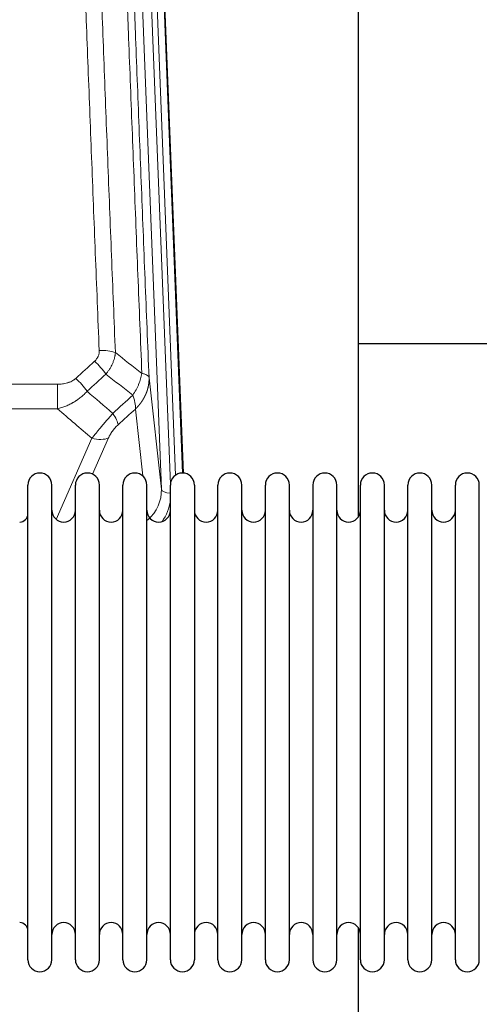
# Model space of a CAD drawing. Header units: inches. Extents: x 0 to 23760, y -13 to 16800.
# Tile 56 of 256: x 4985 to 5180, y 7648 to 8066. Entities that reach past the tile are written whole.
import ezdxf

# ---------------------------------------------------------------- set-up
doc = ezdxf.new("R2010")
doc.units = ezdxf.units.IN
doc.layers.add('1', color=7, linetype='Continuous', true_color=0xffffff)

msp = doc.modelspace()

# ---------------------------------------------------------------- linework, layer by layer
at = {"layer": '1', "color": 110, "linetype": 'Continuous', "lineweight": 13}
for p, q in [((5045.05, 7866.602), (5031.983, 8198.496)), ((5048.896, 7868.688), (5035.975, 8196.869)), ((5051.101, 7872.585), (5038.323, 8197.162)), ((5041.317, 8195.942), (5054.012, 7873.477)), ((5039.802, 7914.008), (5045.05, 7866.602)), ((4767.7, 7911.208), (5000.872, 7911.208)), ((5000.872, 7911.208), (5000.872, 7900.776)), ((5000.872, 7900.776), (4767.7, 7900.776)), ((5037.135, 7872.222), (5033.987, 7900.656)), ((5000.343, 7853.737), (5015.499, 7888.257)), ((5022.56, 7888.406), (5015.786, 7872.976))]:
    msp.add_line(p, q, dxfattribs=at)
at = {"layer": '1', "color": 2, "linetype": 'Continuous', "lineweight": 25}
for p, q in [((5041.69, 8192.683), (5054.257, 7873.471)), ((5128.946, 7855.011), (5128.946, 8080.394)), ((5200.926, 7928.346), (5128.884, 7928.346)), ((4988.286, 7856.974), (4988.286, 7868.375)), ((4998.486, 7856.974), (4998.486, 7868.375)), ((5008.486, 7856.974), (5008.486, 7868.375)), ((5018.686, 7856.974), (5018.686, 7868.375)), ((5028.686, 7856.974), (5028.686, 7868.375)), ((5038.886, 7856.974), (5038.886, 7868.375)), ((5048.886, 7856.974), (5048.886, 7868.375)), ((5059.086, 7868.375), (5059.086, 7856.974)), ((5069.086, 7856.974), (5069.086, 7868.375)), ((5079.286, 7856.974), (5079.286, 7868.375)), ((5089.286, 7666.575), (5089.286, 7868.375)), ((5099.486, 7666.575), (5099.486, 7868.375)), ((5109.486, 7868.375), (5109.486, 7666.575)), ((5119.686, 7666.575), (5119.686, 7868.375)), ((5129.686, 7666.575), (5129.686, 7868.375)), ((5139.886, 7666.575), (5139.886, 7868.375)), ((5149.886, 7666.575), (5149.886, 7868.375)), ((5160.086, 7666.575), (5160.086, 7868.375)), ((5170.086, 7666.575), (5170.086, 7868.375)), ((5180.286, 7666.575), (5180.286, 7868.375)), ((4988.286, 7666.575), (4988.286, 7856.974)), ((4998.486, 7666.575), (4998.486, 7856.974)), ((5008.486, 7666.575), (5008.486, 7856.974)), ((5018.686, 7666.575), (5018.686, 7856.974)), ((5028.686, 7666.575), (5028.686, 7856.974)), ((5038.886, 7666.575), (5038.886, 7856.974)), ((5048.886, 7666.575), (5048.886, 7856.974)), ((5059.086, 7856.974), (5059.086, 7666.575)), ((5069.086, 7666.575), (5069.086, 7856.974)), ((5079.286, 7666.575), (5079.286, 7856.974)), ((5128.946, 7643.122), (5128.946, 7679.949))]:
    msp.add_line(p, q, dxfattribs=at)
for centre, radius, start, end in [((4993.386, 7868.375), 5.1, 0, 180), ((5013.586, 7868.375), 5.1, 0, 180), ((5033.786, 7868.375), 5.1, 0, 180), ((5053.986, 7868.375), 5.1, 0, 180), ((5074.186, 7868.375), 5.1, 0, 180), ((5094.386, 7868.375), 5.1, 0, 180), ((5114.586, 7868.375), 5.1, 0, 180), ((5134.786, 7868.375), 5.1, 0, 180), ((5154.986, 7868.375), 5.1, 0, 180), ((5175.186, 7868.375), 5.1, 0, 180), ((5003.486, 7857.625), 5, 180, 0), ((5023.686, 7857.625), 5, 180, 0), ((5043.886, 7857.625), 5, 180, 0), ((5064.086, 7857.625), 5, 180, 0), ((5084.286, 7857.625), 5, 180, 0), ((5104.486, 7857.625), 5, 180, 0), ((5124.686, 7857.625), 5, 180, 0), ((5144.886, 7857.625), 5, 180, 0), ((5165.086, 7857.625), 5, 180, 0), ((4984.786, 7856.125), 3.5, 270, 0), ((4984.786, 7678.825), 3.5, 0, 90), ((5003.486, 7677.325), 5, 0, 180), ((5023.686, 7677.325), 5, 0, 180), ((5043.886, 7677.325), 5, 0, 180), ((5064.086, 7677.325), 5, 0, 180), ((5084.286, 7677.325), 5, 0, 180), ((5104.486, 7677.325), 5, 0, 180), ((5124.686, 7677.325), 5, 0, 180), ((5144.886, 7677.325), 5, 0, 180), ((5165.086, 7677.325), 5, 0, 180), ((4993.386, 7666.575), 5.1, 180, 0), ((5013.586, 7666.575), 5.1, 180, 0), ((5033.786, 7666.575), 5.1, 180, 0), ((5053.986, 7666.575), 5.1, 180, 0), ((5074.186, 7666.575), 5.1, 180, 0), ((5094.386, 7666.575), 5.1, 180, 0), ((5114.586, 7666.575), 5.1, 180, 0), ((5134.786, 7666.575), 5.1, 180, 0), ((5154.986, 7666.575), 5.1, 180, 0), ((5175.186, 7666.575), 5.1, 180, 0)]:
    msp.add_arc(centre, radius, start, end, dxfattribs=at)
at = {"layer": '1', "color": 110, "linetype": 'Continuous', "lineweight": 13}
for centre, major_axis, ratio, start_param, end_param in [((5018.611, 7921.299), (9.992, 0.404), 0.431453, 0.7935197, 1.5533391), ((5016.639, 7916.706), (-6.729, 7.397), 0.3051216, 4.2889758, 5.0360109), ((5008.631, 7909.413), (-6.736, 7.391), 0.3030979, 4.2875497, 5.03344), ((5019.586, 7900.026), (-6.719, 7.407), 0.3029797, 3.5431496, 4.2886573), ((5015.499, 7894.428), (9.156, -4.02), 0.5833249, 4.9631119, 5.806783), ((5025.022, 7866.104), (20.033, -0.591), 0.8872905, 5.5253333, 6.3444464), ((5049.042, 7866.822), (-3.997, -0.157), 0.4614673, 0.0341943, 1.5136497), ((5025.022, 7864.257), (24.034, -0.11), 0.8859493, 5.722211, 6.1681029)]:
    msp.add_ellipse(centre, major_axis=major_axis, ratio=ratio, start_param=start_param, end_param=end_param, dxfattribs=at)
for points, knots in [([(5018.611, 7925.616), (5018.054, 7939.447), (5016.953, 7966.977), (5015.346, 8007.881), (5014.303, 8034.889), (5013.533, 8055.048), (5013.15, 8065.103), (5012.772, 8075.121), (5012.521, 8081.791), (5012.395, 8085.122), (5011.772, 8101.757), (5011.281, 8114.995), (5010.555, 8134.744), (5010.315, 8141.308), (5009.84, 8154.399), (5009.604, 8160.925), (5008.902, 8180.448), (5007.981, 8206.328), (5007.091, 8231.906), (5006.653, 8244.619)], [0, 0, 0, 0, 0.125, 0.25, 0.375, 0.375, 0.4375, 0.46875, 0.46875, 0.5, 0.5, 0.625, 0.625, 0.6875, 0.6875, 0.75, 0.75, 0.875, 1, 1, 1, 1]), ([(5013.521, 8243.253), (5013.959, 8230.556), (5014.85, 8205.011), (5015.772, 8179.164), (5016.475, 8159.666), (5016.711, 8153.147), (5017.188, 8140.073), (5017.428, 8133.517), (5018.154, 8113.793), (5018.646, 8100.573), (5019.271, 8083.959), (5019.396, 8080.632), (5019.648, 8073.97), (5020.026, 8063.965), (5020.409, 8053.923), (5021.181, 8033.79), (5022.225, 8006.816), (5023.834, 7965.964), (5024.937, 7938.469), (5025.495, 7924.656)], [0, 0, 0, 0, 0.125, 0.25, 0.25, 0.3125, 0.3125, 0.375, 0.375, 0.5, 0.5, 0.53125, 0.53125, 0.5625, 0.625, 0.625, 0.75, 0.875, 1, 1, 1, 1]), ([(5036.747, 7915.788), (5036.175, 7929.841), (5035.048, 7957.812), (5033.402, 7999.364), (5032.336, 8026.795), (5031.548, 8047.268), (5031.156, 8057.479), (5030.705, 8069.347), (5030.512, 8074.424), (5030.384, 8077.807), (5030.32, 8079.497), (5030.002, 8087.943), (5029.622, 8098.05), (5029.184, 8109.794), (5028.998, 8114.816), (5028.873, 8118.162), (5028.812, 8119.834), (5028.255, 8134.871), (5027.283, 8161.445), (5025.872, 8200.839), (5024.963, 8226.788), (5024.517, 8239.685)], [0, 0, 0, 0, 0.125, 0.25, 0.375, 0.375, 0.4375, 0.46875, 0.484375, 0.484375, 0.5, 0.5, 0.5625, 0.59375, 0.609375, 0.609375, 0.625, 0.625, 0.75, 0.875, 1, 1, 1, 1]), ([(5027.607, 8236.676), (5028.052, 8223.829), (5028.957, 8197.978), (5030.364, 8158.734), (5031.334, 8132.26), (5031.889, 8117.281), (5031.951, 8115.615), (5032.074, 8112.282), (5032.26, 8107.278), (5032.697, 8095.579), (5033.076, 8085.511), (5033.394, 8077.097), (5033.457, 8075.413), (5033.585, 8072.044), (5033.777, 8066.986), (5034.227, 8055.162), (5034.617, 8044.989), (5035.404, 8024.594), (5036.467, 7997.267), (5038.108, 7955.872), (5039.232, 7928.008), (5039.802, 7914.008)], [0, 0, 0, 0, 0.125, 0.25, 0.375, 0.375, 0.390625, 0.390625, 0.40625, 0.4375, 0.5, 0.5, 0.515625, 0.515625, 0.53125, 0.5625, 0.625, 0.625, 0.75, 0.875, 1, 1, 1, 1]), ([(5018.611, 7925.616), (5018.62, 7925.403), (5018.618, 7925.19), (5018.601, 7924.924), (5018.597, 7924.871), (5018.587, 7924.764), (5018.581, 7924.711), (5018.562, 7924.552), (5018.547, 7924.446), (5018.491, 7924.133), (5018.443, 7923.926), (5018.322, 7923.519), (5018.25, 7923.319), (5018.124, 7923.022), (5018.079, 7922.924), (5018.007, 7922.778), (5017.982, 7922.73), (5017.931, 7922.633), (5017.904, 7922.585), (5017.77, 7922.349), (5017.652, 7922.166), (5017.396, 7921.813), (5017.258, 7921.643), (5016.963, 7921.315), (5016.806, 7921.157), (5016.639, 7921.005)], [0, 0, 0, 0, 0.125, 0.125, 0.15625, 0.15625, 0.1875, 0.1875, 0.25, 0.25, 0.375, 0.375, 0.5, 0.5, 0.5625, 0.5625, 0.59375, 0.59375, 0.625, 0.625, 0.75, 0.75, 0.875, 0.875, 1, 1, 1, 1]), ([(5025.495, 7924.656), (5025.458, 7924.262), (5025.405, 7923.867), (5025.317, 7923.373), (5025.298, 7923.274), (5025.259, 7923.076), (5025.238, 7922.977), (5025.172, 7922.68), (5025.124, 7922.482), (5024.968, 7921.892), (5024.726, 7921.108), (5024.418, 7920.332), (5024.162, 7919.753), (5024.05, 7919.512), (5023.932, 7919.272), (5023.884, 7919.176), (5023.86, 7919.128), (5023.786, 7918.985), (5023.736, 7918.889), (5023.482, 7918.415), (5023.264, 7918.041), (5022.799, 7917.306), (5022.304, 7916.582), (5021.752, 7915.882), (5021.462, 7915.538)], [0, 0, 0, 0, 0.125, 0.125, 0.15625, 0.15625, 0.1875, 0.1875, 0.25, 0.25, 0.375, 0.5, 0.5, 0.5625, 0.578125, 0.578125, 0.59375, 0.59375, 0.625, 0.625, 0.75, 0.75, 0.875, 1, 1, 1, 1]), ([(5036.747, 7915.788), (5036.618, 7915.044), (5036.439, 7914.281), (5035.983, 7912.737), (5035.705, 7911.955), (5035.217, 7910.781), (5035.043, 7910.39), (5034.671, 7909.609), (5034.473, 7909.22), (5033.847, 7908.058), (5033.385, 7907.291), (5032.882, 7906.543)], [0, 0, 0, 0, 0.25, 0.25, 0.5, 0.5, 0.625, 0.625, 0.75, 0.75, 1, 1, 1, 1]), ([(5039.802, 7914.008), (5039.772, 7914.212), (5039.682, 7914.407), (5039.459, 7914.682), (5039.371, 7914.77), (5039.165, 7914.939), (5039.047, 7915.02), (5038.786, 7915.173), (5038.642, 7915.246), (5038.328, 7915.381), (5038.158, 7915.445), (5037.794, 7915.561), (5037.6, 7915.614), (5037.189, 7915.71), (5036.973, 7915.752), (5036.747, 7915.788)], [0, 0, 0, 0, 0.25, 0.25, 0.375, 0.375, 0.5, 0.5, 0.625, 0.625, 0.75, 0.75, 0.875, 0.875, 1, 1, 1, 1]), ([(5008.631, 7913.683), (5008.505, 7913.568), (5008.375, 7913.458), (5008.174, 7913.298), (5008.106, 7913.246), (5007.968, 7913.145), (5007.898, 7913.095), (5007.546, 7912.853), (5007.252, 7912.677), (5006.641, 7912.359), (5006.325, 7912.216), (5005.918, 7912.056), (5005.836, 7912.025), (5005.671, 7911.965), (5005.588, 7911.936), (5005.34, 7911.852), (5005.174, 7911.8), (5004.673, 7911.655), (5004.335, 7911.573), (5003.656, 7911.436), (5003.313, 7911.38), (5002.624, 7911.293), (5002.276, 7911.26), (5001.578, 7911.218), (5001.226, 7911.208), (5000.872, 7911.208)], [0, 0, 0, 0, 0.0625, 0.0625, 0.09375, 0.09375, 0.125, 0.125, 0.25, 0.25, 0.375, 0.375, 0.40625, 0.40625, 0.4375, 0.4375, 0.5, 0.5, 0.625, 0.625, 0.75, 0.75, 0.875, 0.875, 1, 1, 1, 1]), ([(5039.802, 7914.008), (5039.803, 7913.988), (5039.804, 7913.948), (5039.806, 7913.889), (5039.808, 7913.829), (5039.809, 7913.769), (5039.81, 7913.709), (5039.811, 7913.65), (5039.812, 7913.59), (5039.812, 7913.53), (5039.812, 7913.471), (5039.812, 7913.411), (5039.812, 7913.351), (5039.812, 7913.292), (5039.811, 7913.232), (5039.81, 7913.173), (5039.809, 7913.113), (5039.807, 7913.054), (5039.805, 7912.994), (5039.804, 7912.935), (5039.801, 7912.875), (5039.799, 7912.816), (5039.796, 7912.756), (5039.794, 7912.697), (5039.791, 7912.637), (5039.787, 7912.578), (5039.784, 7912.519), (5039.78, 7912.459), (5039.776, 7912.4), (5039.772, 7912.341), (5039.767, 7912.281), (5039.763, 7912.222), (5039.758, 7912.163), (5039.753, 7912.104), (5039.747, 7912.045), (5039.742, 7911.985), (5039.736, 7911.926), (5039.73, 7911.867), (5039.724, 7911.808), (5039.717, 7911.749), (5039.71, 7911.69), (5039.703, 7911.631), (5039.696, 7911.572), (5039.689, 7911.514), (5039.681, 7911.455), (5039.673, 7911.396), (5039.665, 7911.337), (5039.657, 7911.278), (5039.649, 7911.22), (5039.64, 7911.161), (5039.631, 7911.103), (5039.622, 7911.044), (5039.613, 7910.985), (5039.603, 7910.927), (5039.593, 7910.868), (5039.583, 7910.81), (5039.573, 7910.752), (5039.563, 7910.693), (5039.552, 7910.635), (5039.541, 7910.577), (5039.53, 7910.519), (5039.519, 7910.461), (5039.507, 7910.403), (5039.495, 7910.345), (5039.483, 7910.287), (5039.471, 7910.229), (5039.459, 7910.171), (5039.446, 7910.113), (5039.434, 7910.055), (5039.421, 7909.997), (5039.407, 7909.94), (5039.394, 7909.882), (5039.38, 7909.824), (5039.367, 7909.767), (5039.353, 7909.709), (5039.338, 7909.652), (5039.324, 7909.595), (5039.309, 7909.537), (5039.294, 7909.48), (5039.279, 7909.423), (5039.264, 7909.366), (5039.249, 7909.309), (5039.233, 7909.252), (5039.217, 7909.195), (5039.201, 7909.138), (5039.185, 7909.081), (5039.168, 7909.024), (5039.152, 7908.967), (5039.135, 7908.911), (5039.118, 7908.854), (5039.1, 7908.798), (5039.083, 7908.741), (5039.065, 7908.685), (5039.047, 7908.628), (5039.029, 7908.572), (5039.011, 7908.516), (5038.993, 7908.46), (5038.974, 7908.404), (5038.955, 7908.348), (5038.936, 7908.292), (5038.917, 7908.236), (5038.898, 7908.18), (5038.878, 7908.124), (5038.858, 7908.069), (5038.838, 7908.013), (5038.818, 7907.957), (5038.798, 7907.902), (5038.777, 7907.847), (5038.756, 7907.791), (5038.735, 7907.736), (5038.714, 7907.681), (5038.693, 7907.626), (5038.672, 7907.571), (5038.65, 7907.516), (5038.628, 7907.461), (5038.606, 7907.406), (5038.584, 7907.351), (5038.561, 7907.297), (5038.539, 7907.242), (5038.516, 7907.188), (5038.493, 7907.133), (5038.47, 7907.079), (5038.447, 7907.025), (5038.423, 7906.97), (5038.399, 7906.916), (5038.376, 7906.862), (5038.351, 7906.808), (5038.327, 7906.755), (5038.303, 7906.701), (5038.278, 7906.647), (5038.254, 7906.593), (5038.229, 7906.54), (5038.204, 7906.487), (5038.178, 7906.433), (5038.153, 7906.38), (5038.127, 7906.327), (5038.102, 7906.274), (5038.076, 7906.221), (5038.05, 7906.168), (5038.023, 7906.115), (5037.997, 7906.062), (5037.97, 7906.009), (5037.943, 7905.957), (5037.916, 7905.904), (5037.889, 7905.852), (5037.862, 7905.799), (5037.835, 7905.747), (5037.807, 7905.695), (5037.779, 7905.643), (5037.751, 7905.591), (5037.723, 7905.539), (5037.695, 7905.487), (5037.666, 7905.436), (5037.638, 7905.384), (5037.609, 7905.332), (5037.58, 7905.281), (5037.551, 7905.23), (5037.522, 7905.178), (5037.492, 7905.127), (5037.463, 7905.076), (5037.433, 7905.025), (5037.403, 7904.974), (5037.373, 7904.924), (5037.343, 7904.873), (5037.313, 7904.822), (5037.282, 7904.772), (5037.252, 7904.722), (5037.221, 7904.671), (5037.19, 7904.621), (5037.159, 7904.571), (5037.128, 7904.521), (5037.096, 7904.471), (5037.065, 7904.421), (5037.033, 7904.371), (5037.001, 7904.322), (5036.969, 7904.272), (5036.937, 7904.223), (5036.905, 7904.174), (5036.872, 7904.124), (5036.84, 7904.075), (5036.807, 7904.026), (5036.774, 7903.977), (5036.741, 7903.929), (5036.708, 7903.88), (5036.675, 7903.831), (5036.641, 7903.783), (5036.608, 7903.734), (5036.574, 7903.686), (5036.54, 7903.638), (5036.506, 7903.59), (5036.472, 7903.542), (5036.438, 7903.494), (5036.403, 7903.446), (5036.369, 7903.398), (5036.334, 7903.351), (5036.299, 7903.303), (5036.264, 7903.256), (5036.229, 7903.209), (5036.194, 7903.162), (5036.159, 7903.115), (5036.123, 7903.068), (5036.088, 7903.021), (5036.052, 7902.974), (5036.016, 7902.928), (5035.98, 7902.881), (5035.944, 7902.835), (5035.908, 7902.788), (5035.871, 7902.742), (5035.835, 7902.696), (5035.798, 7902.65), (5035.761, 7902.604), (5035.724, 7902.558), (5035.687, 7902.513), (5035.65, 7902.467), (5035.613, 7902.422), (5035.576, 7902.377), (5035.538, 7902.331), (5035.501, 7902.286), (5035.463, 7902.241), (5035.425, 7902.196), (5035.387, 7902.152), (5035.349, 7902.107), (5035.311, 7902.062), (5035.272, 7902.018), (5035.234, 7901.974), (5035.195, 7901.929), (5035.157, 7901.885), (5035.118, 7901.841), (5035.079, 7901.798), (5035.04, 7901.754), (5035.001, 7901.71), (5034.961, 7901.667), (5034.922, 7901.623), (5034.883, 7901.58), (5034.843, 7901.537), (5034.803, 7901.494), (5034.763, 7901.451), (5034.724, 7901.408), (5034.684, 7901.365), (5034.643, 7901.323), (5034.603, 7901.28), (5034.563, 7901.238), (5034.522, 7901.195), (5034.482, 7901.153), (5034.441, 7901.111), (5034.4, 7901.069), (5034.359, 7901.027), (5034.319, 7900.986), (5034.277, 7900.944), (5034.236, 7900.903), (5034.195, 7900.861), (5034.154, 7900.82), (5034.112, 7900.779), (5034.071, 7900.738), (5034.029, 7900.697), (5034.001, 7900.67), (5033.987, 7900.656)], [0, 0, 0, 0, 0.0042303, 0.0084583, 0.0126838, 0.016907, 0.0211277, 0.0253461, 0.0295621, 0.0337757, 0.037987, 0.0421959, 0.0464023, 0.0506064, 0.0548082, 0.0590075, 0.0632045, 0.0673991, 0.0715913, 0.0757811, 0.0799686, 0.0841537, 0.0883364, 0.0925167, 0.0966947, 0.1008703, 0.1050435, 0.1092144, 0.1133829, 0.117549, 0.1217128, 0.1258741, 0.1300332, 0.1341898, 0.1383441, 0.1424961, 0.1466456, 0.1507929, 0.1549377, 0.1590802, 0.1632203, 0.1673581, 0.1714935, 0.1756266, 0.1797573, 0.1838856, 0.1880116, 0.1921352, 0.1962565, 0.2003755, 0.204492, 0.2086063, 0.2127182, 0.2168277, 0.2209349, 0.2250397, 0.2291422, 0.2332423, 0.2373401, 0.2414356, 0.2455287, 0.2496195, 0.2537079, 0.257794, 0.2618777, 0.2659591, 0.2700382, 0.2741149, 0.2781893, 0.2822614, 0.2863311, 0.2903985, 0.2944635, 0.2985262, 0.3025866, 0.3066447, 0.3107004, 0.3147538, 0.3188048, 0.3228536, 0.3269, 0.3309441, 0.3349858, 0.3390253, 0.3430624, 0.3470972, 0.3511296, 0.3551598, 0.3591876, 0.3632131, 0.3672363, 0.3712571, 0.3752757, 0.3792919, 0.3833058, 0.3873174, 0.3913267, 0.3953337, 0.3993384, 0.4033407, 0.4073408, 0.4113385, 0.4153339, 0.419327, 0.4233179, 0.4273064, 0.4312926, 0.4352765, 0.4392581, 0.4432373, 0.4472143, 0.451189, 0.4551614, 0.4591315, 0.4630993, 0.4670648, 0.471028, 0.4749889, 0.4789475, 0.4829038, 0.4868578, 0.4908095, 0.494759, 0.4987061, 0.502651, 0.5065936, 0.5105338, 0.5144718, 0.5184076, 0.522341, 0.5262721, 0.530201, 0.5341276, 0.5380519, 0.5419739, 0.5458936, 0.5498111, 0.5537262, 0.5576392, 0.5615498, 0.5654581, 0.5693642, 0.573268, 0.5771696, 0.5810688, 0.5849658, 0.5888606, 0.592753, 0.5966432, 0.6005311, 0.6044168, 0.6083002, 0.6121813, 0.6160602, 0.6199368, 0.6238111, 0.6276832, 0.6315531, 0.6354206, 0.6392859, 0.643149, 0.6470098, 0.6508684, 0.6547247, 0.6585787, 0.6624305, 0.66628, 0.6701273, 0.6739724, 0.6778152, 0.6816557, 0.685494, 0.6893301, 0.6931639, 0.6969955, 0.7008248, 0.7046519, 0.7084768, 0.7122994, 0.7161198, 0.7199379, 0.7237539, 0.7275675, 0.731379, 0.7351882, 0.7389952, 0.7427999, 0.7466024, 0.7504027, 0.7542008, 0.7579966, 0.7617902, 0.7655816, 0.7693708, 0.7731577, 0.7769424, 0.7807249, 0.7845052, 0.7882833, 0.7920591, 0.7958327, 0.7996042, 0.8033734, 0.8071403, 0.8109051, 0.8146677, 0.818428, 0.8221862, 0.8259421, 0.8296958, 0.8334474, 0.8371967, 0.8409438, 0.8446887, 0.8484314, 0.8521719, 0.8559102, 0.8596463, 0.8633802, 0.867112, 0.8708415, 0.8745688, 0.8782939, 0.8820169, 0.8857376, 0.8894562, 0.8931726, 0.8968867, 0.9005987, 0.9043086, 0.9080162, 0.9117216, 0.9154249, 0.919126, 0.9228249, 0.9265216, 0.9302161, 0.9339085, 0.9375987, 0.9412867, 0.9449725, 0.9486562, 0.9523377, 0.956017, 0.9596942, 0.9633691, 0.967042, 0.9707126, 0.9743811, 0.9780474, 0.9817116, 0.9853736, 0.9890334, 0.9926911, 0.9963466, 1, 1, 1, 1]), ([(5013.448, 7908.227), (5013.248, 7907.998), (5013.043, 7907.774), (5012.726, 7907.442), (5012.619, 7907.332), (5012.402, 7907.115), (5012.292, 7907.007), (5011.739, 7906.476), (5011.279, 7906.07), (5010.322, 7905.292), (5009.825, 7904.921), (5009.184, 7904.479), (5009.054, 7904.391), (5008.858, 7904.262), (5008.793, 7904.219), (5008.661, 7904.134), (5008.595, 7904.092), (5008.264, 7903.882), (5007.93, 7903.678), (5007.59, 7903.483), (5007.454, 7903.405), (5007.385, 7903.367), (5007.18, 7903.252), (5007.042, 7903.177), (5006.629, 7902.956), (5006.351, 7902.814), (5005.514, 7902.405), (5004.949, 7902.154), (5003.805, 7901.692), (5003.228, 7901.481), (5002.059, 7901.099), (5001.469, 7900.928), (5000.872, 7900.776)], [0, 0, 0, 0, 0.0625, 0.0625, 0.09375, 0.09375, 0.125, 0.125, 0.25, 0.25, 0.375, 0.375, 0.40625, 0.40625, 0.421875, 0.421875, 0.4375, 0.4375, 0.5, 0.515625, 0.515625, 0.53125, 0.53125, 0.5625, 0.5625, 0.625, 0.625, 0.75, 0.75, 0.875, 0.875, 1, 1, 1, 1]), ([(5032.882, 7906.543), (5032.988, 7906.259), (5033.088, 7905.977), (5033.276, 7905.42), (5033.363, 7905.144), (5033.522, 7904.602), (5033.595, 7904.335), (5033.724, 7903.811), (5033.78, 7903.554), (5033.877, 7903.053), (5033.917, 7902.809), (5033.979, 7902.335), (5034.002, 7902.105), (5034.042, 7901.44), (5034.033, 7901.029), (5033.987, 7900.656)], [0, 0, 0, 0, 0.125, 0.125, 0.25, 0.25, 0.375, 0.375, 0.5, 0.5, 0.625, 0.625, 0.75, 0.75, 1, 1, 1, 1]), ([(5024.394, 7898.836), (5024.011, 7898.398), (5023.24, 7897.514), (5022.465, 7896.615), (5021.881, 7895.934), (5021.686, 7895.706), (5021.442, 7895.42), (5021.393, 7895.363), (5021.295, 7895.249), (5021.149, 7895.077), (5021.003, 7894.906), (5020.519, 7894.336), (5020.136, 7893.882), (5019.377, 7892.979), (5019.001, 7892.53), (5018.536, 7891.971), (5018.444, 7891.859), (5018.259, 7891.637), (5017.984, 7891.305), (5017.714, 7890.977), (5017.18, 7890.328), (5016.832, 7889.903), (5016.323, 7889.277), (5016.155, 7889.07), (5015.906, 7888.762), (5015.824, 7888.66), (5015.66, 7888.457), (5015.579, 7888.357), (5015.499, 7888.257)], [0, 0, 0, 0, 0.125, 0.25, 0.25, 0.3125, 0.3125, 0.328125, 0.328125, 0.34375, 0.375, 0.375, 0.5, 0.5, 0.625, 0.625, 0.65625, 0.65625, 0.6875, 0.75, 0.75, 0.875, 0.875, 0.9375, 0.9375, 0.96875, 0.96875, 1, 1, 1, 1]), ([(5022.56, 7888.406), (5022.586, 7888.464), (5022.612, 7888.522), (5022.664, 7888.638), (5022.691, 7888.696), (5022.774, 7888.872), (5022.832, 7888.99), (5023.011, 7889.345), (5023.14, 7889.584), (5023.348, 7889.947), (5023.419, 7890.068), (5023.531, 7890.252), (5023.588, 7890.344), (5023.646, 7890.436), (5023.685, 7890.498), (5023.705, 7890.529), (5023.885, 7890.807), (5024.052, 7891.052), (5024.403, 7891.538), (5024.586, 7891.779), (5024.827, 7892.078), (5024.9, 7892.167), (5024.974, 7892.256), (5025.023, 7892.316), (5025.048, 7892.345), (5025.174, 7892.493), (5025.275, 7892.61), (5025.582, 7892.952), (5025.79, 7893.173), (5026.213, 7893.6), (5026.429, 7893.806), (5026.648, 7894.004)], [0, 0, 0, 0, 0.03125, 0.03125, 0.0625, 0.0625, 0.125, 0.125, 0.25, 0.25, 0.3125, 0.3125, 0.34375, 0.359375, 0.359375, 0.375, 0.375, 0.5, 0.5, 0.625, 0.625, 0.65625, 0.671875, 0.671875, 0.6875, 0.6875, 0.75, 0.75, 0.875, 0.875, 1, 1, 1, 1])]:
    msp.add_open_spline(points, degree=3, knots=knots, dxfattribs=at)
for points in [[(5025.495, 7924.656), (5029.247, 7921.704), (5032.998, 7918.749), (5036.747, 7915.788)], [(5008.631, 7913.683), (5011.3, 7916.126), (5013.97, 7918.566), (5016.639, 7921.005)], [(5021.462, 7915.538), (5018.79, 7913.103), (5016.119, 7910.666), (5013.448, 7908.227)], [(5032.882, 7906.543), (5029.077, 7909.546), (5025.27, 7912.544), (5021.462, 7915.538)], [(5013.448, 7908.227), (5017.095, 7905.096), (5020.744, 7901.965), (5024.394, 7898.836)], [(5024.394, 7898.836), (5027.223, 7901.407), (5030.052, 7903.976), (5032.882, 7906.543)], [(5015.499, 7888.257), (5010.62, 7892.427), (5005.744, 7896.601), (5000.872, 7900.776)], [(5033.987, 7900.656), (5031.54, 7898.441), (5029.094, 7896.223), (5026.648, 7894.004)]]:
    msp.add_open_spline(points, degree=3, dxfattribs=at)

doc.saveas('drawing.dxf')
